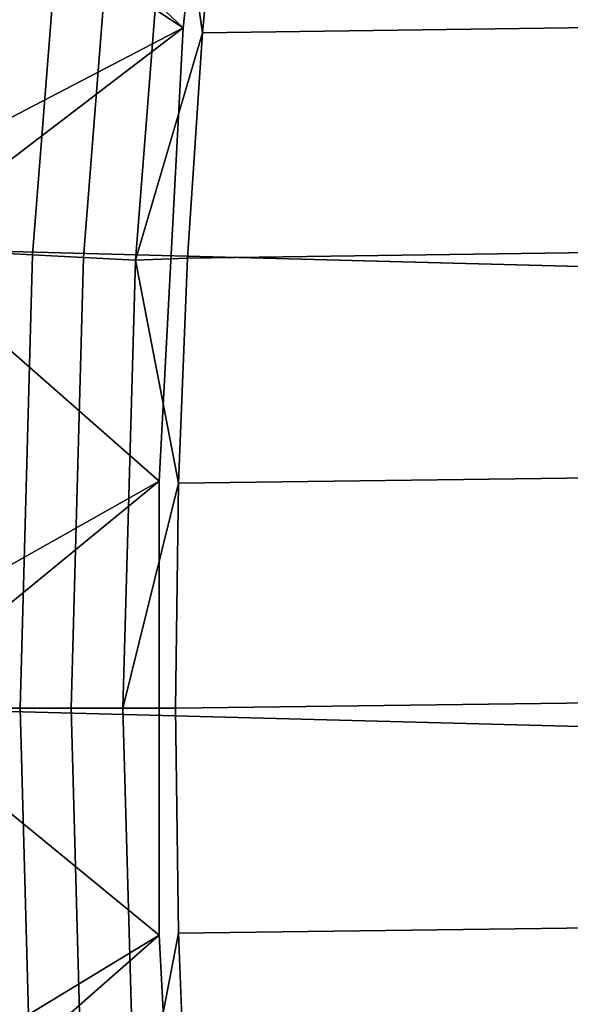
# Model space of a CAD drawing. Header units: metres. Extents: x -22 to 244, y -22 to 22.
# Tile 32 of 146: x -20.67 to -19.36, y -0.71 to 1.64. Entities that reach past the tile are written whole.
import ezdxf

# ---------------------------------------------------------------- set-up
doc = ezdxf.new("R2010")
doc.units = ezdxf.units.M
doc.layers.add('solid_10_151_113_XXX', color=7, linetype='CONTINUOUS')

msp = doc.modelspace()

# ---------------------------------------------------------------- linework, layer by layer
at = {"layer": 'solid_10_151_113_XXX'}
for points in [[(-20.741865, 3.282506, 0.5), (20.885252, 2.192265, 0.5), (20.971336, 1.096752, 0.5), (-20.885258, 2.192224, 0.5)], [(-20.281523, 1.623367, 212.800003), (-20.166376, 2.70048, 212.800003), (-20.741863, 3.282517, 212.800003), (-20.885256, 2.192233, 212.800003)], [(-21.184404, 2.216066, 213.25), (-20.166382, 2.700462, 213.25), (-20.281521, 1.623372, 213.25)], [(-20.281521, 1.623372, 213.25), (-20.166382, 2.700462, 213.25), (-20.166376, 2.70048, 212.800003), (-20.281523, 1.623367, 212.800003)], [(20.121714, 2.684484, 269.950012), (-20.185982, 2.148501, 269.950012), (-20.235933, 1.611535, 269.950012), (20.185984, 2.148493, 269.950012)], [(-21.218229, 2.193304, 213.252457), (-21.184404, 2.216066, 213.25), (-20.281521, 1.623372, 213.25), (-21.271168, 1.107773, 213.25)], [(-20.885258, 2.192224, 0.5), (20.971336, 1.096752, 0.5), (21, 0, 0.5), (-20.971338, 1.096738, 0.5)], [(-20.281523, 1.623367, 212.800003), (-20.885256, 2.192233, 212.800003), (-20.971336, 1.096741, 212.800003)], [(-20.641178, 1.081758, 269.891693), (-20.556276, 2.160552, 269.891693), (-20.673063, 2.172827, 269.846771), (-20.758448, 1.087904, 269.846771)], [(-20.519859, 1.0754, 269.924103), (-20.435455, 2.147853, 269.924103), (-20.556276, 2.160552, 269.891693), (-20.641178, 1.081758, 269.891693)], [(-20.395819, 1.0689, 269.943604), (-20.311926, 2.134869, 269.943604), (-20.435455, 2.147853, 269.924103), (-20.519859, 1.0754, 269.924103)], [(-20.311926, 2.134869, 269.943604), (-20.235933, 1.611535, 269.950012), (-20.185982, 2.148501, 269.950012)], [(20.185984, 2.148493, 269.950012), (-20.235933, 1.611535, 269.950012), (-20.271559, 1.074087, 269.950012), (20.235935, 1.611528, 269.950012)], [(-20.395819, 1.0689, 269.943604), (-20.235933, 1.611535, 269.950012), (-20.311926, 2.134869, 269.943604)], [(-21.299999, 0, 213.25), (-21.271168, 1.107773, 213.25), (-20.281521, 1.623372, 213.25), (-20.339174, 0.541647, 213.25)], [(-20.339178, 0.54155, 212.800003), (-20.281523, 1.623367, 212.800003), (-20.971336, 1.096741, 212.800003)], [(-20.339174, 0.541647, 213.25), (-20.281521, 1.623372, 213.25), (-20.281523, 1.623367, 212.800003), (-20.339178, 0.54155, 212.800003)], [(-20.395819, 1.0689, 269.943604), (-20.271559, 1.074087, 269.950012), (-20.235933, 1.611535, 269.950012)], [(20.235935, 1.611528, 269.950012), (-20.271559, 1.074087, 269.950012), (-20.292912, 0.536871, 269.950012), (20.271559, 1.074082, 269.950012)], [(-20.339178, 0.54155, 212.800003), (-20.971336, 1.096741, 212.800003), (-21, 0, 212.800003)], [(20.971338, -1.096738, 0.5), (-21, 0, 0.5), (-20.971338, 1.096738, 0.5), (21, 0, 0.5)], [(-20.758448, 1.087904, 269.846771), (-20.786936, 0, 269.846771), (-20.67082, 0, 269.891266), (-20.641178, 1.081758, 269.891693)], [(-20.641178, 1.081758, 269.891693), (-20.67082, 0, 269.891266), (-20.549494, 0, 269.923767), (-20.519859, 1.0754, 269.924103)], [(-20.519859, 1.0754, 269.924103), (-20.549494, 0, 269.923767), (-20.425434, 0, 269.94342), (-20.395819, 1.0689, 269.943604)], [(-20.395819, 1.0689, 269.943604), (-20.425434, 0, 269.94342), (-20.292912, 0.536871, 269.950012)], [(-20.395819, 1.0689, 269.943604), (-20.292912, 0.536871, 269.950012), (-20.271559, 1.074087, 269.950012)], [(20.271559, 1.074082, 269.950012), (-20.292912, 0.536871, 269.950012), (-20.299999, 0, 269.950012), (20.292912, 0.536869, 269.950012)], [(-21.271168, -1.107795, 213.25), (-21.299999, 0, 213.25), (-20.339174, 0.541647, 213.25), (-20.339174, -0.541647, 213.25)], [(-20.339178, -0.54155, 212.800003), (-20.339178, 0.54155, 212.800003), (-21, 0, 212.800003)], [(-20.339174, -0.541647, 213.25), (-20.339174, 0.541647, 213.25), (-20.339178, 0.54155, 212.800003), (-20.339178, -0.54155, 212.800003)], [(-20.425434, 0, 269.94342), (-20.299999, 0, 269.950012), (-20.292912, 0.536871, 269.950012)], [(-20.292912, -0.536869, 269.950012), (20.299999, 0, 269.950012), (20.292912, 0.536869, 269.950012), (-20.299999, 0, 269.950012)], [(-20.339178, -0.54155, 212.800003), (-21, 0, 212.800003), (-20.971338, -1.096733, 212.800003)], [(20.885258, -2.192224, 0.5), (-20.971336, -1.096752, 0.5), (-21, 0, 0.5), (20.971338, -1.096738, 0.5)], [(-20.641178, -1.081758, 269.891693), (-20.67082, 0, 269.891266), (-20.786936, 0, 269.846771), (-20.758448, -1.087904, 269.846771)], [(-20.519859, -1.0754, 269.924103), (-20.549494, 0, 269.923767), (-20.67082, 0, 269.891266), (-20.641178, -1.081758, 269.891693)], [(-20.395819, -1.0689, 269.943604), (-20.425434, 0, 269.94342), (-20.549494, 0, 269.923767), (-20.519859, -1.0754, 269.924103)], [(-20.425434, 0, 269.94342), (-20.395819, -1.0689, 269.943604), (-20.292912, -0.536869, 269.950012), (-20.299999, 0, 269.950012)], [(-20.271559, -1.074082, 269.950012), (20.292912, -0.536871, 269.950012), (20.299999, 0, 269.950012), (-20.292912, -0.536869, 269.950012)], [(-20.395819, -1.0689, 269.943604), (-20.271559, -1.074082, 269.950012), (-20.292912, -0.536869, 269.950012)], [(-20.235935, -1.611528, 269.950012), (20.271559, -1.074087, 269.950012), (20.292912, -0.536871, 269.950012), (-20.271559, -1.074082, 269.950012)], [(-21.271168, -1.107795, 213.25), (-20.339174, -0.541647, 213.25), (-20.281521, -1.623372, 213.25)], [(-20.281523, -1.623367, 212.800003), (-20.339178, -0.54155, 212.800003), (-20.971338, -1.096733, 212.800003)], [(-20.281521, -1.623372, 213.25), (-20.339174, -0.541647, 213.25), (-20.339178, -0.54155, 212.800003), (-20.281523, -1.623367, 212.800003)]]:
    msp.add_3dface(points, dxfattribs=at)

doc.saveas('drawing.dxf')
